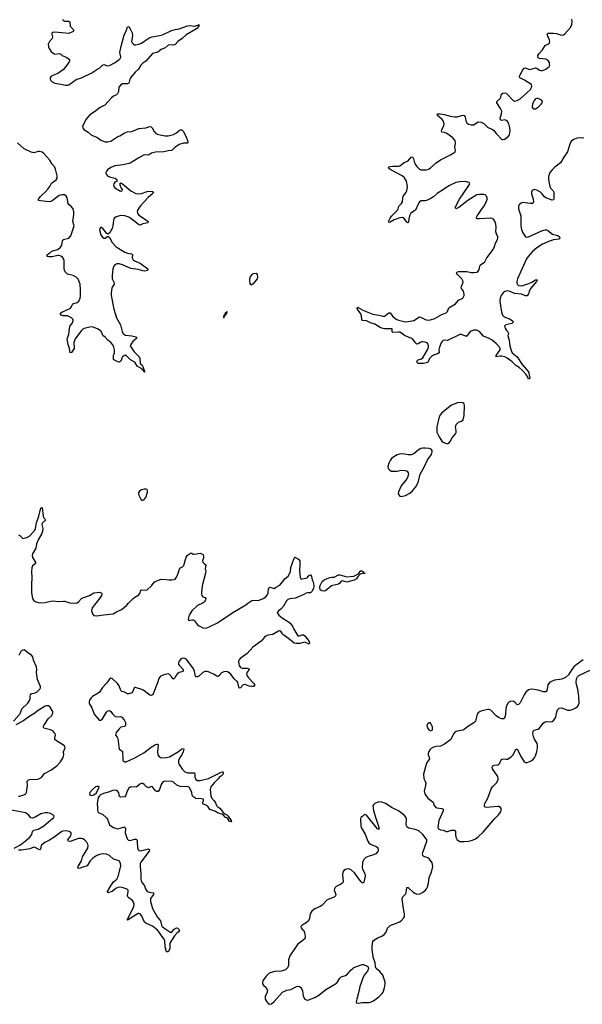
# Model space of a CAD drawing. Header units: inches. Extents: x 1771465 to 1971076, y 472029 to 643563.
# Tile 102 of 127: x 1874226 to 1882281, y 594255 to 608361. Entities that reach past the tile are written whole.
import ezdxf

# ---------------------------------------------------------------- set-up
doc = ezdxf.new("R2010")
doc.units = ezdxf.units.IN
doc.header["$MEASUREMENT"] = 0
for name, color, linetype in [('B8579', 7, 'Continuous'), ('B8589', 7, 'Continuous'), ('B8670', 7, 'Continuous'), ('B8680', 7, 'Continuous')]:
    doc.layers.add(name, color=color, linetype=linetype)

msp = doc.modelspace()

# ---------------------------------------------------------------- linework, layer by layer
at = {"layer": 'B8579', "color": 6}
for points, elevation in [([(1878029, 600000), (1878024, 599990), (1878003, 599957), (1877966, 599914), (1877930, 599890), (1877913, 599870), (1877938, 599830), (1877984, 599790), (1878075, 599735), (1878097, 599717), (1878134, 599670), (1878152, 599630), (1878210, 599536), (1878230, 599532), (1878270, 599550), (1878290, 599550), (1878310, 599535), (1878370, 599453), (1878376, 599430), (1878370, 599413), (1878310, 599445), (1878235, 599425), (1878184, 599424), (1878156, 599430), (1878076, 599496), (1878010, 599542), (1877990, 599562), (1877970, 599592), (1877950, 599607), (1877930, 599602), (1877874, 599566), (1877850, 599555), (1877778, 599542), (1877750, 599529), (1877730, 599514), (1877682, 599458), (1877564, 599370), (1877481, 599279), (1877383, 599210), (1877367, 599190), (1877360, 599170), (1877362, 599130), (1877370, 599107), (1877390, 599078), (1877410, 599069), (1877490, 599072), (1877507, 599067), (1877511, 599050), (1877485, 599015), (1877473, 598990), (1877478, 598970), (1877504, 598930), (1877580, 598850), (1877591, 598830), (1877572, 598810), (1877548, 598808), (1877510, 598813), (1877450, 598839), (1877427, 598833), (1877390, 598788), (1877370, 598785), (1877350, 598863), (1877340, 598880), (1877298, 598918), (1877250, 598984), (1877210, 599014), (1877190, 599024), (1877150, 599018), (1877116, 599004), (1877102, 598990), (1877090, 598968), (1877070, 598951), (1877050, 598955), (1877010, 598982), (1876930, 599020), (1876910, 599025), (1876876, 599024), (1876850, 599008), (1876790, 598955), (1876770, 598945), (1876750, 598946), (1876737, 598970), (1876729, 599030), (1876710, 599070), (1876621, 599190), (1876591, 599210), (1876570, 599212), (1876550, 599208), (1876530, 599195), (1876509, 599170), (1876501, 599150), (1876502, 599130), (1876510, 599113), (1876566, 599050), (1876569, 599030), (1876550, 599016), (1876510, 599010), (1876490, 598999), (1876467, 598970), (1876450, 598935), (1876430, 598914), (1876410, 598928), (1876390, 598960), (1876370, 598982), (1876350, 598988), (1876290, 598976), (1876236, 598950), (1876216, 598924), (1876199, 598861), (1876137, 598703), (1876130, 598690), (1876117, 598683), (1876110, 598681), (1876090, 598686), (1876070, 598697), (1875990, 598762), (1875886, 598794), (1875870, 598794), (1875865, 598790), (1875844, 598736), (1875830, 598719), (1875790, 598701), (1875770, 598703), (1875727, 598727), (1875690, 598737), (1875672, 598750), (1875650, 598817), (1875627, 598850), (1875550, 598924), (1875530, 598927), (1875510, 598913), (1875470, 598855), (1875410, 598795), (1875371, 598729), (1875349, 598711), (1875270, 598665), (1875250, 598647), (1875228, 598610), (1875222, 598590), (1875223, 598563), (1875260, 598500), (1875286, 598426), (1875294, 598410), (1875370, 598322), (1875390, 598326), (1875410, 598345), (1875470, 598441), (1875490, 598459), (1875510, 598463), (1875530, 598450), (1875555, 598415), (1875590, 598383), (1875610, 598374), (1875670, 598377), (1875690, 598369), (1875721, 598330), (1875740, 598290), (1875741, 598250), (1875727, 598233), (1875676, 598224), (1875650, 598203), (1875609, 598150), (1875599, 598110), (1875622, 598082), (1875630, 598065), (1875650, 597910), (1875688, 597888), (1875696, 597876), (1875701, 597770), (1875705, 597750), (1875716, 597736), (1875730, 597729), (1875751, 597731), (1875874, 597786), (1876004, 597856), (1876110, 597940), (1876170, 597976), (1876190, 597983), (1876201, 597981), (1876210, 597970), (1876197, 597870), (1876205, 597830), (1876223, 597803), (1876250, 597787), (1876330, 597789), (1876370, 597799), (1876501, 597879), (1876550, 597915), (1876570, 597919), (1876574, 597910), (1876568, 597870), (1876550, 597830), (1876520, 597790), (1876500, 597750), (1876499, 597710), (1876508, 597690), (1876558, 597618), (1876590, 597585), (1876630, 597573), (1876730, 597570), (1876734, 597554), (1876732, 597510), (1876750, 597474), (1876770, 597462), (1876810, 597461), (1876929, 597491), (1877110, 597583), (1877130, 597587), (1877139, 597579), (1877140, 597570), (1877133, 597547), (1877115, 597530), (1877085, 597515), (1877072, 597488), (1877010, 597426), (1876964, 597370), (1876954, 597330), (1876963, 597243), (1876973, 597213), (1877012, 597170), (1877030, 597141), (1877044, 597104), (1877063, 597083), (1877090, 597064), (1877141, 597001), (1877163, 596983), (1877190, 596970), (1877213, 596950), (1877256, 596890), (1877258, 596870), (1877252, 596868), (1877230, 596876), (1877218, 596898), (1877200, 596920), (1877170, 596937), (1877145, 596965), (1877121, 596981), (1877070, 596995), (1877022, 597022), (1876950, 597048), (1876923, 597083), (1876901, 597101), (1876846, 597126), (1876847, 597150), (1876857, 597170), (1876857, 597190), (1876853, 597193), (1876830, 597201), (1876750, 597205), (1876707, 597230), (1876697, 597250), (1876693, 597290), (1876663, 597350), (1876648, 597368), (1876630, 597377), (1876550, 597372), (1876510, 597379), (1876476, 597396), (1876430, 597438), (1876410, 597445), (1876310, 597450), (1876290, 597446), (1876270, 597434), (1876250, 597406), (1876229, 597331), (1876210, 597303), (1876190, 597303), (1876170, 597315), (1876130, 597372), (1876110, 597375), (1876070, 597356), (1876041, 597370), (1876010, 597404), (1875990, 597419), (1875970, 597420), (1875944, 597410), (1875910, 597376), (1875893, 597367), (1875830, 597370), (1875810, 597365), (1875790, 597350), (1875763, 597310), (1875748, 597252), (1875730, 597229), (1875670, 597223), (1875655, 597230), (1875644, 597284), (1875630, 597304), (1875610, 597318), (1875570, 597323), (1875510, 597300), (1875425, 597275), (1875385, 597255), (1875362, 597238), (1875348, 597212), (1875336, 597130), (1875341, 597070), (1875338, 597030), (1875344, 597010), (1875359, 596999), (1875410, 596977), (1875470, 596926), (1875485, 596905), (1875510, 596827), (1875530, 596810), (1875570, 596789), (1875610, 596773), (1875630, 596770), (1875650, 596772), (1875710, 596791), (1875732, 596792), (1875740, 596770), (1875737, 596710), (1875765, 596625), (1875785, 596605), (1875810, 596600), (1875870, 596622), (1875890, 596623), (1875898, 596618), (1875906, 596606), (1875909, 596589), (1875915, 596490), (1875930, 596460), (1875954, 596454), (1876030, 596475), (1876070, 596480), (1876087, 596470), (1876081, 596450), (1875960, 596290), (1875950, 596270), (1875949, 596230), (1875962, 596130), (1875960, 596050), (1875970, 596010), (1876013, 595950), (1876029, 595909), (1876052, 595872), (1876080, 595860), (1876141, 595850), (1876142, 595830), (1876101, 595770), (1876097, 595730), (1876128, 595628), (1876196, 595510), (1876242, 595450), (1876257, 595390), (1876267, 595370), (1876290, 595350), (1876390, 595286), (1876410, 595296), (1876438, 595330), (1876470, 595350), (1876490, 595348), (1876507, 595330), (1876516, 595310), (1876497, 595290), (1876480, 595280), (1876442, 595238), (1876377, 595130), (1876374, 595110), (1876375, 595050), (1876350, 595009), (1876330, 595006), (1876310, 595079), (1876303, 595163), (1876294, 595190), (1876261, 595230), (1876224, 595290), (1876199, 595319), (1876130, 595374), (1876030, 595419), (1876014, 595430), (1875976, 595516), (1875950, 595550), (1875930, 595558), (1875924, 595556), (1875824, 595496), (1875790, 595469), (1875770, 595461), (1875766, 595466), (1875838, 595602), (1875862, 595658), (1875867, 595690), (1875858, 595718), (1875841, 595741), (1875790, 595778), (1875775, 595795), (1875770, 595810), (1875781, 595870), (1875777, 595890), (1875770, 595898), (1875750, 595911), (1875692, 595930), (1875650, 595933), (1875630, 595929), (1875604, 595916), (1875550, 595873), (1875489, 595850), (1875485, 595870), (1875529, 595950), (1875571, 596009), (1875618, 596050), (1875636, 596084), (1875672, 596232), (1875670, 596277), (1875650, 596308), (1875570, 596332), (1875510, 596385), (1875470, 596405), (1875430, 596412), (1875390, 596408), (1875330, 596388), (1875271, 596349), (1875236, 596310), (1875190, 596237), (1875130, 596221), (1875090, 596203), (1875070, 596200), (1875063, 596203), (1875060, 596210), (1875064, 596230), (1875109, 596310), (1875126, 596370), (1875200, 596490), (1875206, 596530), (1875200, 596550), (1875190, 596570), (1875156, 596610), (1875130, 596626), (1875110, 596632), (1875070, 596630), (1874950, 596589), (1874919, 596590), (1874916, 596610), (1874956, 596670), (1874965, 596690), (1874964, 596710), (1874935, 596730), (1874890, 596740), (1874850, 596736), (1874830, 596729), (1874715, 596645), (1874652, 596608), (1874585, 596575), (1874534, 596530), (1874523, 596477), (1874514, 596466), (1874490, 596476), (1874450, 596503), (1874430, 596507), (1874370, 596484), (1874250, 596463), (1874210, 596461)], 300), ([(1875314, 600000), (1875263, 599937), (1875254, 599890), (1875268, 599848), (1875290, 599825), (1875330, 599819), (1875424, 599836), (1875565, 599850), (1875610, 599876), (1875676, 599904), (1875700, 599920), (1875755, 599970), (1875783, 600000)], 300), ([(1876843, 600000), (1876771, 599970), (1876690, 599890), (1876653, 599830), (1876641, 599790), (1876640, 599770), (1876650, 599754), (1876690, 599762), (1876710, 599763), (1876719, 599759), (1876730, 599750), (1876773, 599693), (1876795, 599675), (1876847, 599647), (1876890, 599642), (1876939, 599661), (1877059, 599721), (1877276, 599870), (1877464, 599976), (1877495, 600000)], 300), ([(1874139, 598310), (1874229, 598411), (1874239, 598430), (1874258, 598490), (1874343, 598570), (1874363, 598597), (1874376, 598630), (1874375, 598670), (1874380, 598690), (1874390, 598702), (1874406, 598710), (1874450, 598716), (1874478, 598730), (1874514, 598770), (1874522, 598790), (1874522, 598810), (1874482, 598910), (1874465, 599010), (1874471, 599050), (1874467, 599090), (1874426, 599186), (1874414, 599234), (1874397, 599257), (1874343, 599290), (1874305, 599325), (1874290, 599332), (1874270, 599328), (1874250, 599320), (1874241, 599310), (1874214, 599250)], 300), ([(1874210, 597237), (1874230, 597238), (1874285, 597255), (1874312, 597270), (1874325, 597290), (1874340, 597390), (1874335, 597450), (1874341, 597459), (1874351, 597469), (1874370, 597474), (1874410, 597478), (1874470, 597474), (1874512, 597488), (1874536, 597504), (1874560, 597540), (1874580, 597560), (1874671, 597609), (1874756, 597670), (1874811, 597730), (1874850, 597790), (1874860, 597830), (1874853, 597870), (1874875, 597930), (1874874, 597950), (1874870, 597956), (1874751, 598031), (1874730, 598050), (1874727, 598070), (1874737, 598110), (1874733, 598130), (1874707, 598166), (1874668, 598188), (1874570, 598210), (1874564, 598230), (1874572, 598250), (1874633, 598347), (1874687, 598393), (1874702, 598430), (1874699, 598450), (1874678, 598490), (1874664, 598510), (1874637, 598530), (1874610, 598533), (1874590, 598526), (1874490, 598466), (1874430, 598416), (1874370, 598382), (1874270, 598310), (1874170, 598258)], 300), ([(1880000, 596686), (1879994, 596694), (1879939, 596739), (1879890, 596761), (1879799, 596779), (1879775, 596795), (1879765, 596810), (1879761, 596830), (1879765, 596905), (1879758, 596930), (1879730, 596963), (1879650, 597027), (1879560, 597070), (1879463, 597130), (1879410, 597151), (1879370, 597154), (1879311, 597130), (1879290, 597115), (1879284, 597096), (1879290, 597030), (1879323, 596923), (1879370, 596793), (1879370, 596759), (1879365, 596765), (1879350, 596768), (1879190, 596965), (1879170, 596976), (1879165, 596975), (1879141, 596950), (1879111, 596929), (1879104, 596910), (1879110, 596810), (1879115, 596790), (1879172, 596692), (1879213, 596590), (1879227, 596570), (1879251, 596551), (1879330, 596515), (1879344, 596504), (1879354, 596490), (1879358, 596470), (1879356, 596444), (1879327, 596413), (1879290, 596394), (1879230, 596378), (1879182, 596358), (1879152, 596330), (1879137, 596303), (1879133, 596287), (1879130, 596210), (1879135, 596190), (1879166, 596130), (1879173, 596090), (1879155, 596005), (1879150, 595995), (1879130, 595997), (1879110, 596014), (1879019, 596139), (1878977, 596177), (1878950, 596191), (1878930, 596196), (1878890, 596187), (1878865, 596170), (1878852, 596148), (1878849, 596111), (1878858, 596010), (1878850, 595992), (1878825, 595975), (1878757, 595943), (1878742, 595930), (1878732, 595910), (1878730, 595890), (1878753, 595830), (1878750, 595807), (1878730, 595789), (1878630, 595754), (1878550, 595671), (1878530, 595657), (1878450, 595623), (1878407, 595590), (1878387, 595553), (1878377, 595483), (1878362, 595450), (1878330, 595421), (1878271, 595390), (1878253, 595370), (1878255, 595350), (1878271, 595330), (1878290, 595315), (1878305, 595285), (1878312, 595228), (1878307, 595193), (1878203, 595110), (1878093, 594950), (1878073, 594890), (1878074, 594810), (1878062, 594778), (1878030, 594750), (1877990, 594734), (1877969, 594729), (1877874, 594726), (1877799, 594701), (1877750, 594655), (1877709, 594590), (1877704, 594570), (1877705, 594550), (1877717, 594530), (1877755, 594495), (1877767, 594470), (1877772, 594450), (1877765, 594415), (1877743, 594370), (1877742, 594330), (1877764, 594290), (1877790, 594263), (1877810, 594255), (1877830, 594261), (1877870, 594293), (1877990, 594428), (1878050, 594457), (1878110, 594469), (1878191, 594511), (1878210, 594514), (1878230, 594509), (1878250, 594498), (1878263, 594483), (1878274, 594450), (1878284, 594370), (1878310, 594329), (1878330, 594317), (1878350, 594315), (1878450, 594354), (1878510, 594385), (1878611, 594469), (1878750, 594549), (1878770, 594569), (1878810, 594629), (1878830, 594649), (1878906, 594674), (1878970, 594750), (1878994, 594770), (1879010, 594780), (1879130, 594824), (1879150, 594825), (1879203, 594803), (1879217, 594790), (1879220, 594770), (1879204, 594730), (1879156, 594670), (1879137, 594630), (1879098, 594510), (1879079, 594421), (1879052, 594330), (1879045, 594290), (1879050, 594278), (1879070, 594271), (1879130, 594283), (1879230, 594280), (1879250, 594285), (1879290, 594306), (1879370, 594363), (1879418, 594410), (1879430, 594430), (1879450, 594490), (1879460, 594550), (1879458, 594570), (1879425, 594670), (1879383, 594723), (1879332, 594770), (1879321, 594790), (1879318, 594850), (1879287, 594930), (1879273, 595050), (1879272, 595090), (1879284, 595156), (1879293, 595170), (1879315, 595185), (1879350, 595205), (1879410, 595229), (1879446, 595254), (1879472, 595288), (1879493, 595347), (1879530, 595384), (1879550, 595395), (1879623, 595417), (1879664, 595436), (1879687, 595453), (1879726, 595494), (1879735, 595510), (1879737, 595550), (1879718, 595650), (1879704, 595770), (1879710, 595793), (1879748, 595832), (1879758, 595850), (1879770, 595930), (1879790, 595930), (1879798, 595918), (1879862, 595862), (1879885, 595845), (1879910, 595834), (1879950, 595837), (1879990, 595852), (1880000, 595860)], 400), ([(1874145, 596490), (1874240, 596540), (1874310, 596596), (1874370, 596650), (1874401, 596690), (1874411, 596729), (1874427, 596750), (1874490, 596762), (1874570, 596810), (1874644, 596876), (1874715, 596930), (1874719, 596950), (1874700, 596970), (1874667, 596990), (1874630, 596998), (1874590, 596997), (1874530, 596982), (1874450, 596934), (1874410, 596923), (1874388, 596928), (1874350, 596970), (1874310, 596996), (1874110, 597038)], 300), ([(1880000, 596387), (1879996, 596390), (1879994, 596410), (1880000, 596430), (1880000, 596430)], 400)]:
    msp.add_lwpolyline(points, dxfattribs=dict(at, elevation=elevation))
at = {"layer": 'B8579', "color": 6, "elevation": 300}
msp.add_lwpolyline([(1875330, 597377), (1875310, 597370), (1875270, 597334), (1875232, 597290), (1875225, 597265), (1875230, 597255), (1875250, 597248), (1875290, 597257), (1875321, 597279), (1875360, 597350), (1875365, 597370), (1875357, 597377)], close=True, dxfattribs=at)
at = {"layer": 'B8589', "color": 6, "elevation": 400}
for points in [[(1882294, 599190), (1882208, 599130), (1882159, 599090), (1882130, 599053), (1882084, 598976), (1882043, 598937), (1881987, 598913), (1881882, 598898), (1881839, 598881), (1881814, 598866), (1881790, 598830), (1881776, 598750), (1881766, 598734), (1881759, 598730), (1881725, 598730), (1881650, 598754), (1881590, 598766), (1881550, 598770), (1881530, 598767), (1881510, 598758), (1881475, 598725), (1881450, 598690), (1881390, 598574), (1881370, 598548), (1881350, 598546), (1881310, 598588), (1881290, 598596), (1881250, 598593), (1881230, 598583), (1881213, 598567), (1881194, 598526), (1881186, 598494), (1881181, 598410), (1881174, 598370), (1881165, 598355), (1881153, 598347), (1881130, 598347), (1881084, 598364), (1881050, 598390), (1880970, 598469), (1880950, 598477), (1880930, 598478), (1880841, 598459), (1880817, 598450), (1880790, 598430), (1880778, 598410), (1880766, 598374), (1880758, 598330), (1880750, 598310), (1880730, 598287), (1880637, 598230), (1880589, 598191), (1880570, 598183), (1880490, 598170), (1880463, 598157), (1880437, 598130), (1880411, 598070), (1880397, 598050), (1880310, 597983), (1880250, 597954), (1880190, 597950), (1880150, 597939), (1880119, 597921), (1880098, 597902), (1880082, 597878), (1880074, 597850), (1880075, 597830), (1880091, 597790), (1880092, 597770), (1880052, 597708), (1880009, 597550), (1880011, 597490), (1880034, 597450), (1880042, 597422), (1880038, 597390), (1880018, 597310), (1880026, 597270), (1880070, 597209), (1880144, 597150), (1880162, 597102), (1880180, 597080), (1880198, 597070), (1880270, 597062), (1880290, 597050), (1880290, 597029), (1880229, 596889), (1880214, 596790), (1880223, 596770), (1880250, 596753), (1880290, 596749), (1880332, 596731), (1880350, 596732), (1880410, 596751), (1880451, 596751), (1880467, 596730), (1880464, 596684), (1880469, 596650), (1880490, 596610), (1880530, 596589), (1880550, 596585), (1880590, 596588), (1880650, 596593), (1880710, 596608), (1880750, 596626), (1880790, 596653), (1880860, 596720), (1881030, 596919), (1881083, 596970), (1881114, 597010), (1881121, 597030), (1881120, 597060), (1881110, 597076), (1881087, 597087), (1881070, 597090), (1880910, 597076), (1880890, 597081), (1880881, 597090), (1880881, 597110), (1880888, 597130), (1880928, 597210), (1880978, 597342), (1880995, 597370), (1881055, 597430), (1881077, 597470), (1881079, 597490), (1881070, 597517), (1880996, 597630), (1880992, 597650), (1881000, 597670), (1881020, 597680), (1881073, 597687), (1881086, 597694), (1881099, 597710), (1881115, 597750), (1881130, 597767), (1881150, 597773), (1881190, 597766), (1881210, 597769), (1881261, 597799), (1881291, 597829), (1881330, 597908), (1881350, 597908), (1881410, 597790), (1881450, 597730), (1881470, 597719), (1881490, 597719), (1881542, 597738), (1881567, 597753), (1881595, 597785), (1881610, 597815), (1881629, 597871), (1881640, 597930), (1881638, 597970), (1881633, 597990), (1881595, 598055), (1881581, 598090), (1881573, 598130), (1881578, 598170), (1881590, 598182), (1881645, 598195), (1881670, 598210), (1881719, 598281), (1881741, 598299), (1881770, 598306), (1881830, 598300), (1881850, 598306), (1881870, 598321), (1881890, 598343), (1881904, 598370), (1881916, 598444), (1881926, 598474), (1881950, 598498), (1881990, 598500), (1882070, 598470), (1882110, 598470), (1882150, 598481), (1882190, 598500), (1882216, 598524), (1882235, 598570), (1882233, 598670), (1882219, 598770), (1882197, 598837), (1882193, 598870), (1882200, 598920), (1882214, 598946), (1882233, 598967), (1882412, 599050)], [(1880000, 596430), (1880056, 596590), (1880055, 596610), (1880047, 596627), (1880000, 596686)], [(1880000, 595860), (1880030, 595885), (1880051, 595909), (1880064, 595936), (1880079, 595990), (1880091, 596070), (1880121, 596150), (1880140, 596230), (1880130, 596281), (1880094, 596334), (1880070, 596353), (1880014, 596374), (1880000, 596387)]]:
    msp.add_lwpolyline(points, dxfattribs=at)
msp.add_lwpolyline([(1880090, 598287), (1880063, 598270), (1880054, 598250), (1880058, 598230), (1880070, 598206), (1880090, 598183), (1880110, 598172), (1880130, 598180), (1880138, 598190), (1880138, 598230), (1880110, 598286)], close=True, dxfattribs=at)
at = {"layer": 'B8670', "color": 6}
for points, elevation in [([(1874839, 608370), (1874850, 608350), (1874870, 608340), (1874930, 608338), (1874944, 608330), (1874947, 608270), (1875001, 608210), (1874992, 608190), (1874930, 608165), (1874730, 608183), (1874701, 608179), (1874687, 608170), (1874684, 608156), (1874695, 608110), (1874692, 608090), (1874652, 608050), (1874636, 608010), (1874639, 607970), (1874646, 607950), (1874672, 607910), (1874710, 607877), (1874730, 607869), (1874790, 607878), (1874810, 607873), (1874832, 607850), (1874901, 607821), (1874938, 607790), (1874941, 607770), (1874932, 607750), (1874851, 607649), (1874770, 607588), (1874675, 607550), (1874661, 607530), (1874662, 607510), (1874673, 607490), (1874691, 607470), (1874710, 607459), (1874730, 607450), (1874817, 607437), (1874881, 607421), (1874910, 607422), (1874930, 607428), (1875037, 607503), (1875110, 607527), (1875258, 607602), (1875343, 607657), (1875375, 607670), (1875410, 607711), (1875430, 607717), (1875470, 607704), (1875490, 607702), (1875514, 607706), (1875595, 607750), (1875651, 607789), (1875668, 607810), (1875673, 607830), (1875660, 607890), (1875679, 607981), (1875722, 608138), (1875756, 608210), (1875770, 608259), (1875790, 608264), (1875810, 608231), (1875835, 608175), (1875843, 608130), (1875829, 608050), (1875837, 608030), (1875854, 608010), (1875870, 608001), (1875890, 608000), (1875930, 608009), (1875970, 608027), (1876081, 608099), (1876123, 608117), (1876230, 608133), (1876270, 608143), (1876390, 608202), (1876450, 608221), (1876511, 608229), (1876630, 608274), (1876670, 608276), (1876730, 608268), (1876779, 608281), (1876791, 608290), (1876791, 608270), (1876757, 608230), (1876610, 608143), (1876551, 608090), (1876490, 608050), (1876450, 608007), (1876430, 607998), (1876370, 607999), (1876350, 607994), (1876310, 607960), (1876250, 607936), (1876204, 607896), (1876130, 607876), (1876032, 607768), (1875990, 607739), (1875959, 607710), (1875926, 607654), (1875879, 607610), (1875813, 607530), (1875802, 607510), (1875789, 607451), (1875770, 607441), (1875697, 607443), (1875672, 607428), (1875648, 607392), (1875639, 607330), (1875624, 607296), (1875610, 607283), (1875570, 607264), (1875540, 607240), (1875444, 607136), (1875370, 607098), (1875310, 607049), (1875230, 606999), (1875175, 606930), (1875126, 606830), (1875129, 606810), (1875144, 606790), (1875205, 606750), (1875250, 606710), (1875276, 606696), (1875330, 606678), (1875390, 606635), (1875452, 606610), (1875490, 606609), (1875530, 606619), (1875630, 606687), (1875661, 606699), (1875723, 606737), (1875767, 606753), (1875830, 606758), (1875930, 606801), (1876030, 606810), (1876090, 606832), (1876110, 606825), (1876125, 606810), (1876150, 606759), (1876176, 606730), (1876215, 606715), (1876310, 606697), (1876350, 606697), (1876426, 606714), (1876470, 606739), (1876510, 606775), (1876530, 606785), (1876550, 606781), (1876570, 606758), (1876615, 606670), (1876629, 606631), (1876633, 606607), (1876626, 606594), (1876570, 606592), (1876511, 606571), (1876449, 606531), (1876410, 606492), (1876395, 606485), (1876350, 606482), (1876290, 606466), (1876170, 606465), (1876115, 606450), (1876070, 606421), (1876010, 606424), (1875930, 606383), (1875810, 606304), (1875710, 606282), (1875590, 606265), (1875530, 606243), (1875482, 606210), (1875467, 606190), (1875461, 606170), (1875463, 606150), (1875490, 606121), (1875525, 606105), (1875592, 606092), (1875616, 606070), (1875617, 606057), (1875622, 606050), (1875590, 606034), (1875572, 606010), (1875569, 605990), (1875575, 605970), (1875590, 605950), (1875670, 605902), (1875693, 605907), (1875696, 605930), (1875678, 605950), (1875665, 605990), (1875663, 606017), (1875670, 606025), (1875699, 606010), (1875816, 605910), (1875890, 605873), (1875930, 605868), (1875970, 605870), (1876050, 605901), (1876070, 605904), (1876130, 605898), (1876144, 605890), (1876134, 605870), (1876067, 605813), (1875953, 605690), (1875913, 605630), (1875907, 605610), (1875911, 605590), (1875930, 605560), (1876044, 605490), (1876065, 605470), (1876061, 605450), (1875990, 605436), (1875950, 605416), (1875930, 605422), (1875874, 605470), (1875791, 605531), (1875730, 605552), (1875670, 605554), (1875610, 605538), (1875595, 605530), (1875575, 605510), (1875567, 605490), (1875562, 605410), (1875551, 605370), (1875510, 605304), (1875490, 605286), (1875470, 605304), (1875418, 605370), (1875390, 605389), (1875373, 605370), (1875370, 605350), (1875390, 605281), (1875410, 605244), (1875430, 605231), (1875450, 605233), (1875490, 605262), (1875510, 605241), (1875548, 605170), (1875607, 605107), (1875730, 605029), (1875770, 605016), (1875826, 605006), (1875839, 604990), (1875837, 604950), (1875850, 604922), (1875868, 604908), (1875950, 604874), (1876060, 604790), (1876057, 604770), (1876050, 604766), (1876020, 604760), (1875990, 604761), (1875921, 604781), (1875817, 604797), (1875699, 604850), (1875650, 604865), (1875617, 604863), (1875589, 604851), (1875572, 604830), (1875558, 604790), (1875548, 604690), (1875552, 604650), (1875581, 604590), (1875579, 604570), (1875550, 604530), (1875545, 604515), (1875536, 604450), (1875537, 604410), (1875573, 604213), (1875614, 604090), (1875671, 603991), (1875692, 603892), (1875702, 603870), (1875715, 603855), (1875743, 603843), (1875831, 603830), (1875890, 603816), (1875902, 603810), (1875896, 603790), (1875845, 603750), (1875817, 603710), (1875809, 603690), (1875864, 603604), (1875910, 603561), (1875937, 603530), (1875947, 603507), (1875950, 603447), (1875958, 603430), (1875979, 603410), (1875991, 603391), (1876004, 603350), (1876002, 603342), (1876010, 603341), (1876014, 603330), (1876011, 603311), (1876014, 603310), (1876010, 603310), (1875999, 603339), (1875990, 603338), (1875977, 603357), (1875910, 603398), (1875874, 603454), (1875811, 603490), (1875750, 603550), (1875729, 603551), (1875699, 603530), (1875687, 603510), (1875681, 603479), (1875673, 603467), (1875660, 603460), (1875650, 603456), (1875630, 603458), (1875582, 603482), (1875570, 603495), (1875567, 603510), (1875571, 603550), (1875582, 603590), (1875583, 603630), (1875576, 603670), (1875561, 603701), (1875535, 603730), (1875489, 603769), (1875452, 603812), (1875418, 603838), (1875410, 603850), (1875398, 603890), (1875390, 603898), (1875350, 603926), (1875270, 603960), (1875230, 603958), (1875150, 603936), (1875130, 603926), (1875110, 603908), (1875022, 603790), (1875002, 603730), (1875008, 603650), (1874970, 603592), (1874950, 603587), (1874941, 603650), (1874919, 603710), (1874906, 603790), (1874932, 603850), (1874946, 603970), (1874976, 604010), (1874992, 604050), (1874990, 604058), (1874987, 604070), (1874970, 604090), (1874932, 604110), (1874910, 604117), (1874850, 604120), (1874822, 604130), (1874808, 604150), (1874817, 604163), (1874829, 604170), (1874955, 604230), (1874970, 604250), (1874987, 604290), (1875049, 604311), (1875071, 604330), (1875090, 604370), (1875096, 604410), (1875099, 604490), (1875091, 604571), (1875062, 604642), (1875034, 604674), (1874990, 604697), (1874910, 604714), (1874876, 604750), (1874865, 604785), (1874862, 604910), (1874850, 604945), (1874838, 604958), (1874815, 604975), (1874790, 604982), (1874770, 604982), (1874690, 604965), (1874645, 604965), (1874619, 604970), (1874621, 604990), (1874665, 605030), (1874702, 605050), (1874770, 605069), (1874810, 605104), (1874828, 605130), (1874839, 605190), (1874848, 605212), (1874929, 605231), (1874956, 605264), (1874970, 605291), (1875004, 605410), (1874985, 605470), (1875000, 605570), (1875000, 605610), (1874992, 605650), (1874970, 605680), (1874930, 605711), (1874919, 605730), (1874904, 605810), (1874890, 605832), (1874866, 605850), (1874830, 605853), (1874790, 605840), (1874770, 605830), (1874690, 605764), (1874670, 605756), (1874650, 605753), (1874524, 605764), (1874497, 605770), (1874497, 605790), (1874523, 605830), (1874546, 605854), (1874591, 605890), (1874629, 605931), (1874657, 605970), (1874681, 606019), (1874750, 606069), (1874763, 606090), (1874763, 606123), (1874739, 606219), (1874727, 606247), (1874690, 606291), (1874656, 606350), (1874570, 606445), (1874550, 606462), (1874510, 606474), (1874490, 606473), (1874430, 606455), (1874410, 606456), (1874390, 606464), (1874292, 606512), (1874197, 606597)], 300), ([(1880000, 605765), (1879973, 605767), (1879950, 605752), (1879926, 605710), (1879893, 605630), (1879839, 605601), (1879827, 605590), (1879809, 605550), (1879790, 605449), (1879770, 605458), (1879733, 605513), (1879706, 605526), (1879670, 605522), (1879615, 605505), (1879587, 605493), (1879530, 605458), (1879515, 605455), (1879510, 605458), (1879508, 605470), (1879530, 605519), (1879550, 605544), (1879636, 605630), (1879647, 605650), (1879657, 605690), (1879695, 605730), (1879706, 605750), (1879710, 605810), (1879716, 605830), (1879761, 605890), (1879771, 605910), (1879779, 605970), (1879763, 606050), (1879738, 606097), (1879704, 606124), (1879538, 606210), (1879513, 606230), (1879509, 606250), (1879530, 606258), (1879570, 606262), (1879650, 606264), (1879670, 606269), (1879730, 606316), (1879790, 606338), (1879830, 606393), (1879850, 606397), (1879867, 606367), (1879874, 606330), (1879887, 606290), (1879910, 606257), (1879930, 606238), (1879950, 606220), (1879970, 606210), (1880000, 606208)], 300), ([(1880000, 603745), (1879990, 603746), (1879970, 603743), (1879930, 603716), (1879910, 603711), (1879891, 603731), (1879870, 603767), (1879848, 603788), (1879737, 603837), (1879692, 603872), (1879670, 603882), (1879650, 603886), (1879570, 603880), (1879560, 603890), (1879558, 603930), (1879550, 603934), (1879450, 603933), (1879410, 603942), (1879389, 603949), (1879310, 604001), (1879250, 604018), (1879190, 604046), (1879133, 604053), (1879126, 604066), (1879120, 604120), (1879100, 604160), (1879065, 604210), (1879062, 604222), (1879053, 604230), (1879062, 604238), (1879070, 604236), (1879139, 604199), (1879284, 604144), (1879370, 604129), (1879430, 604112), (1879450, 604114), (1879470, 604126), (1879510, 604162), (1879530, 604159), (1879567, 604110), (1879616, 604070), (1879650, 604055), (1879750, 604034), (1879790, 604035), (1879868, 604052), (1879950, 604104), (1879970, 604101), (1880000, 604083)], 300), ([(1880000, 603437), (1879930, 603437), (1879915, 603450), (1879913, 603470), (1879930, 603487), (1879977, 603503), (1880000, 603519)], 300), ([(1880000, 602221), (1879970, 602219), (1879930, 602196), (1879870, 602142), (1879830, 602127), (1879790, 602128), (1879710, 602141), (1879662, 602138), (1879630, 602128), (1879581, 602099), (1879550, 602073), (1879530, 602045), (1879510, 602008), (1879499, 601959), (1879502, 601930), (1879525, 601905), (1879550, 601894), (1879570, 601891), (1879630, 601895), (1879690, 601905), (1879743, 601903), (1879773, 601893), (1879789, 601870), (1879792, 601850), (1879778, 601802), (1879756, 601764), (1879690, 601682), (1879650, 601599), (1879646, 601570), (1879653, 601553), (1879670, 601536), (1879690, 601529), (1879750, 601542), (1879810, 601576), (1879852, 601610), (1879899, 601670), (1879930, 601730), (1879961, 601850), (1880000, 601919)], 400), ([(1874210, 600980), (1874230, 600970), (1874270, 600928), (1874330, 600945), (1874370, 600968), (1874444, 601050), (1874451, 601070), (1874465, 601155), (1874502, 601250), (1874525, 601350), (1874530, 601364), (1874550, 601374), (1874561, 601250), (1874569, 601229), (1874586, 601210), (1874595, 601190), (1874549, 601150), (1874544, 601130), (1874556, 601070), (1874553, 601030), (1874542, 600998), (1874489, 600910), (1874467, 600850), (1874455, 600790), (1874411, 600710), (1874405, 600690), (1874410, 600658), (1874451, 600589), (1874451, 600570), (1874410, 600537), (1874398, 600510), (1874396, 600450), (1874402, 600370), (1874395, 600270), (1874394, 600150), (1874409, 600069), (1874424, 600044), (1874446, 600026), (1874490, 600011), (1874530, 600006), (1874590, 600010), (1874690, 600034), (1874790, 600027), (1874851, 600031), (1874870, 600030), (1874946, 600006), (1875030, 600003), (1875050, 600008), (1875070, 600022), (1875113, 600067), (1875130, 600078), (1875228, 600110), (1875290, 600150), (1875370, 600159), (1875391, 600151), (1875400, 600140), (1875403, 600130), (1875397, 600110), (1875370, 600070), (1875314, 600000)], 300), ([(1875783, 600000), (1875849, 600070), (1875874, 600090), (1875930, 600119), (1875950, 600150), (1875961, 600190), (1875970, 600195), (1876030, 600190), (1876050, 600195), (1876115, 600250), (1876150, 600303), (1876166, 600314), (1876250, 600344), (1876323, 600343), (1876363, 600337), (1876410, 600336), (1876450, 600348), (1876470, 600376), (1876490, 600417), (1876515, 600490), (1876530, 600508), (1876558, 600522), (1876578, 600542), (1876610, 600661), (1876630, 600688), (1876670, 600716), (1876690, 600717), (1876706, 600706), (1876723, 600703), (1876810, 600716), (1876843, 600703), (1876852, 600692), (1876858, 600670), (1876858, 600650), (1876845, 600610), (1876847, 600590), (1876870, 600564), (1876891, 600550), (1876882, 600490), (1876889, 600469), (1876887, 600430), (1876839, 600250), (1876827, 600150), (1876827, 600130), (1876835, 600110), (1876850, 600093), (1876881, 600081), (1876890, 600070), (1876888, 600050), (1876875, 600025), (1876855, 600005), (1876843, 600000)], 300), ([(1877495, 600000), (1877550, 600042), (1877570, 600047), (1877630, 600041), (1877655, 600045), (1877710, 600067), (1877750, 600092), (1877770, 600116), (1877785, 600150), (1877790, 600210), (1877797, 600223), (1877810, 600229), (1877870, 600214), (1877890, 600225), (1877950, 600262), (1878026, 600354), (1878072, 600390), (1878102, 600450), (1878108, 600512), (1878155, 600645), (1878170, 600661), (1878174, 600654), (1878220, 600630), (1878235, 600610), (1878239, 600550), (1878231, 600471), (1878242, 600370), (1878250, 600351), (1878270, 600349), (1878330, 600358), (1878347, 600370), (1878370, 600404), (1878390, 600408), (1878402, 600382), (1878415, 600335), (1878430, 600309), (1878438, 600250), (1878433, 600210), (1878410, 600171), (1878390, 600150), (1878350, 600150), (1878330, 600144), (1878296, 600124), (1878210, 600087), (1878170, 600075), (1878095, 600065), (1878066, 600054), (1878045, 600035), (1878029, 600000)], 300)]:
    msp.add_lwpolyline(points, dxfattribs=dict(at, elevation=elevation))
for points, elevation in [([(1877610, 604726), (1877570, 604721), (1877550, 604711), (1877521, 604670), (1877516, 604630), (1877523, 604583), (1877530, 604568), (1877550, 604568), (1877590, 604595), (1877630, 604650), (1877635, 604675), (1877631, 604710)], 400), ([(1877190, 604182), (1877177, 604163), (1877170, 604162), (1877163, 604137), (1877152, 604130), (1877158, 604122), (1877150, 604128), (1877142, 604102), (1877150, 604092), (1877160, 604120), (1877170, 604123), (1877177, 604143), (1877190, 604152), (1877195, 604170)], 400), ([(1876010, 601635), (1875970, 601625), (1875944, 601610), (1875927, 601587), (1875927, 601570), (1875934, 601550), (1875964, 601484), (1875970, 601478), (1875990, 601476), (1876010, 601487), (1876030, 601518), (1876056, 601590), (1876057, 601610), (1876050, 601629), (1876030, 601634)], 400), ([(1878910, 600304), (1878850, 600320), (1878830, 600315), (1878812, 600288), (1878790, 600273), (1878690, 600250), (1878610, 600182), (1878590, 600175), (1878550, 600177), (1878530, 600194), (1878524, 600230), (1878530, 600254), (1878558, 600310), (1878586, 600334), (1878650, 600365), (1878690, 600374), (1878730, 600374), (1878790, 600407), (1878810, 600409), (1878910, 600378), (1879010, 600388), (1879076, 600424), (1879110, 600471), (1879150, 600450), (1879151, 600431), (1879171, 600430), (1879130, 600428), (1879103, 600417), (1879065, 600375), (1879048, 600350), (1879013, 600330)], 300)]:
    msp.add_lwpolyline(points, close=True, dxfattribs=dict(at, elevation=elevation))
at = {"layer": 'B8680', "color": 6}
for points, elevation in [([(1880000, 606208), (1880010, 606208), (1880050, 606211), (1880090, 606225), (1880110, 606238), (1880190, 606308), (1880250, 606354), (1880404, 606430), (1880461, 606470), (1880465, 606490), (1880457, 606530), (1880468, 606590), (1880461, 606630), (1880428, 606670), (1880341, 606730), (1880310, 606743), (1880270, 606750), (1880266, 606770), (1880272, 606790), (1880301, 606839), (1880305, 606870), (1880289, 606910), (1880273, 606933), (1880207, 606990), (1880210, 607011), (1880247, 607013), (1880310, 607003), (1880390, 606978), (1880450, 606970), (1880490, 606970), (1880570, 606994), (1880590, 606990), (1880603, 606970), (1880615, 606910), (1880630, 606884), (1880650, 606865), (1880690, 606853), (1880726, 606854), (1880790, 606896), (1880834, 606894), (1880873, 606873), (1880923, 606823), (1880996, 606790), (1881015, 606775), (1881047, 606730), (1881130, 606644), (1881150, 606643), (1881170, 606649), (1881226, 606690), (1881238, 606710), (1881250, 606770), (1881245, 606810), (1881228, 606870), (1881210, 606904), (1881190, 606919), (1881170, 606924), (1881130, 606918), (1881108, 606928), (1881106, 606950), (1881125, 607010), (1881127, 607050), (1881110, 607089), (1881056, 607170), (1881059, 607190), (1881107, 607233), (1881115, 607250), (1881125, 607295), (1881146, 607310), (1881170, 607314), (1881190, 607307), (1881199, 607299), (1881290, 607203), (1881310, 607193), (1881350, 607201), (1881392, 607228), (1881436, 607264), (1881538, 607362), (1881555, 607390), (1881559, 607410), (1881552, 607432), (1881456, 607496), (1881386, 607530), (1881381, 607550), (1881390, 607570), (1881430, 607645), (1881450, 607668), (1881470, 607672), (1881510, 607652), (1881530, 607648), (1881550, 607650), (1881610, 607672), (1881630, 607668), (1881670, 607638), (1881690, 607632), (1881710, 607632), (1881758, 607650), (1881806, 607690), (1881815, 607710), (1881814, 607730), (1881810, 607750), (1881790, 607783), (1881757, 607797), (1881665, 607805), (1881653, 607813), (1881645, 607825), (1881647, 607850), (1881663, 607877), (1881713, 607930), (1881750, 607990), (1881790, 608012), (1881811, 608030), (1881815, 608050), (1881812, 608070), (1881780, 608150), (1881790, 608167), (1881870, 608170), (1881910, 608163), (1881970, 608144), (1881990, 608141), (1882010, 608144), (1882030, 608157), (1882114, 608250), (1882132, 608290), (1882137, 608330), (1882130, 608370)], 300), ([(1882302, 606662), (1882250, 606667), (1882210, 606663), (1882156, 606644), (1882118, 606610), (1882096, 606564), (1882071, 606469), (1882015, 606390), (1881986, 606334), (1881968, 606312), (1881890, 606250), (1881851, 606210), (1881819, 606170), (1881801, 606130), (1881796, 606110), (1881796, 606070), (1881818, 605970), (1881830, 605943), (1881866, 605910), (1881874, 605890), (1881873, 605790), (1881870, 605781), (1881850, 605775), (1881758, 605810), (1881742, 605822), (1881704, 605870), (1881683, 605890), (1881630, 605921), (1881590, 605930), (1881564, 605916), (1881552, 605890), (1881553, 605870), (1881580, 605790), (1881581, 605750), (1881571, 605730), (1881533, 605727), (1881430, 605743), (1881390, 605727), (1881376, 605710), (1881366, 605690), (1881368, 605650), (1881402, 605550), (1881403, 605410), (1881410, 605353), (1881430, 605307), (1881470, 605249), (1881490, 605244), (1881510, 605249), (1881710, 605339), (1881749, 605349), (1881769, 605349), (1881790, 605342), (1881855, 605290), (1881931, 605271), (1881953, 605250), (1881960, 605230), (1881957, 605223), (1881945, 605215), (1881870, 605205), (1881810, 605188), (1881710, 605144), (1881629, 605091), (1881570, 605040), (1881506, 604970), (1881484, 604936), (1881354, 604650), (1881343, 604610), (1881343, 604590), (1881350, 604570), (1881370, 604554), (1881390, 604550), (1881430, 604551), (1881518, 604582), (1881559, 604601), (1881610, 604632), (1881633, 604633), (1881635, 604630), (1881625, 604610), (1881543, 604517), (1881520, 604470), (1881513, 604430), (1881503, 604417), (1881490, 604406), (1881470, 604404), (1881410, 604427), (1881310, 604439), (1881250, 604468), (1881205, 604475), (1881170, 604466), (1881147, 604450), (1881118, 604410), (1881104, 604370), (1881102, 604330), (1881108, 604268), (1881123, 604170), (1881139, 604130), (1881165, 604105), (1881237, 604077), (1881278, 604050), (1881297, 604030), (1881273, 604010), (1881185, 603990), (1881169, 603970), (1881180, 603930), (1881194, 603910), (1881217, 603890), (1881227, 603870), (1881216, 603830), (1881234, 603770), (1881245, 603690), (1881261, 603621), (1881279, 603590), (1881348, 603530), (1881421, 603421), (1881510, 603315), (1881528, 603232), (1881526, 603214), (1881510, 603210), (1881500, 603240), (1881478, 603278), (1881422, 603342), (1881378, 603378), (1881330, 603408), (1881277, 603457), (1881206, 603510), (1881170, 603531), (1881130, 603542), (1881099, 603541), (1881050, 603530), (1881049, 603550), (1881105, 603630), (1881107, 603650), (1881098, 603670), (1881050, 603724), (1880990, 603772), (1880950, 603794), (1880869, 603829), (1880810, 603892), (1880770, 603915), (1880730, 603915), (1880690, 603898), (1880664, 603876), (1880630, 603829), (1880610, 603827), (1880550, 603853), (1880530, 603853), (1880350, 603766), (1880310, 603772), (1880290, 603766), (1880270, 603748), (1880259, 603730), (1880235, 603670), (1880228, 603630), (1880230, 603588), (1880210, 603576), (1880150, 603557), (1880123, 603537), (1880095, 603505), (1880068, 603450), (1880010, 603437), (1880000, 603437)], 300), ([(1880000, 604083), (1880030, 604064), (1880070, 604055), (1880110, 604062), (1880170, 604079), (1880270, 604137), (1880330, 604161), (1880350, 604182), (1880370, 604231), (1880466, 604290), (1880510, 604342), (1880570, 604373), (1880590, 604408), (1880592, 604430), (1880580, 604470), (1880552, 604510), (1880549, 604530), (1880573, 604587), (1880574, 604610), (1880556, 604650), (1880494, 604710), (1880482, 604730), (1880483, 604737), (1880491, 604749), (1880510, 604754), (1880630, 604755), (1880690, 604741), (1880730, 604737), (1880770, 604745), (1880786, 604754), (1880803, 604777), (1880816, 604830), (1880826, 604850), (1880886, 604894), (1880915, 604950), (1881005, 605070), (1881023, 605110), (1881039, 605161), (1881066, 605210), (1881073, 605230), (1881071, 605250), (1881052, 605292), (1881044, 605324), (1881048, 605390), (1881042, 605430), (1881030, 605473), (1881010, 605501), (1880990, 605513), (1880970, 605517), (1880810, 605506), (1880770, 605510), (1880766, 605530), (1880775, 605550), (1880806, 605590), (1880836, 605644), (1880873, 605687), (1880910, 605757), (1880920, 605790), (1880920, 605810), (1880912, 605832), (1880890, 605853), (1880870, 605858), (1880810, 605859), (1880770, 605851), (1880644, 605770), (1880515, 605670), (1880470, 605653), (1880462, 605670), (1880521, 605790), (1880649, 605970), (1880671, 606010), (1880660, 606030), (1880610, 606042), (1880530, 606040), (1880470, 606030), (1880370, 605983), (1880294, 605926), (1880205, 605870), (1880150, 605822), (1880105, 605795), (1880050, 605769), (1880030, 605764), (1880000, 605765)], 300), ([(1880000, 603519), (1880000, 603519), (1880066, 603630), (1880078, 603670), (1880078, 603690), (1880073, 603713), (1880060, 603730), (1880030, 603742), (1880000, 603745)], 300), ([(1880000, 601919), (1880022, 601958), (1880065, 602055), (1880122, 602130), (1880133, 602170), (1880131, 602190), (1880117, 602210), (1880090, 602219), (1880030, 602223), (1880000, 602221)], 400)]:
    msp.add_lwpolyline(points, dxfattribs=dict(at, elevation=elevation))
for points, elevation in [([(1881630, 607234), (1881610, 607229), (1881590, 607205), (1881567, 607150), (1881566, 607110), (1881574, 607094), (1881585, 607085), (1881610, 607083), (1881650, 607106), (1881694, 607150), (1881707, 607170), (1881713, 607190), (1881697, 607210), (1881650, 607231)], 300), ([(1880550, 602875), (1880496, 602870), (1880433, 602850), (1880410, 602837), (1880270, 602730), (1880250, 602707), (1880232, 602670), (1880200, 602530), (1880197, 602470), (1880200, 602450), (1880230, 602386), (1880270, 602325), (1880290, 602308), (1880310, 602297), (1880350, 602285), (1880370, 602294), (1880390, 602316), (1880419, 602370), (1880466, 602430), (1880474, 602446), (1880476, 602470), (1880466, 602530), (1880477, 602563), (1880510, 602593), (1880550, 602610), (1880576, 602630), (1880589, 602690), (1880594, 602830), (1880590, 602856), (1880571, 602871)], 400)]:
    msp.add_lwpolyline(points, close=True, dxfattribs=dict(at, elevation=elevation))

doc.saveas('drawing.dxf')
